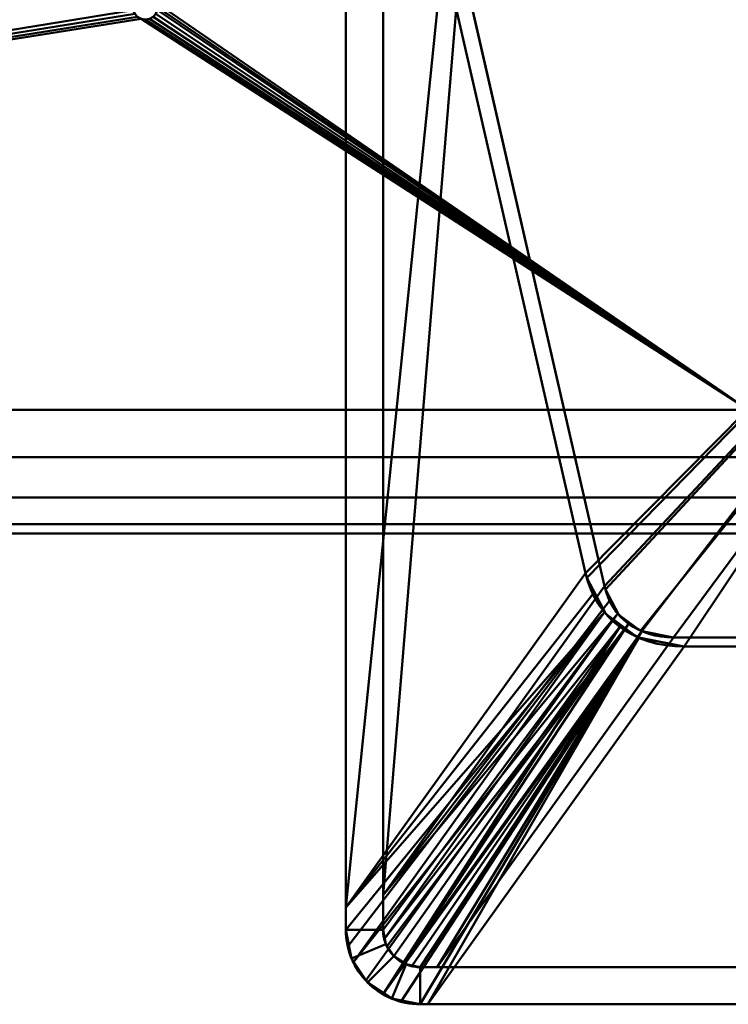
# Model space of a CAD drawing. Header units: millimetres. Extents: x -363 to 363, y -103 to 103.
# Tile 2 of 21: x -156 to -99, y -103 to -24. Entities that reach past the tile are written whole.
import ezdxf

# ---------------------------------------------------------------- set-up
doc = ezdxf.new("R2010")
doc.units = ezdxf.units.MM
doc.layers.add('1', color=7, linetype='CONTINUOUS', true_color=0xffffff)

msp = doc.modelspace()

# ---------------------------------------------------------------- linework, layer by layer
at = {"layer": '1', "color": 30, "linetype": 'Continuous', "lineweight": 50}
for p, q in [((-130, -97, -35.5), (-130, 97, -35.5)), ((-127, -97, -35.5), (-127, 97, -35.5)), ((-130, -95.183, -37.5), (-130, 95.183, -37.5)), ((-127, 94.18, -36.393), (-127, -94.18, -36.393)), ((-122.142, -18, -46.7), (-110.656, -68.191, -60.149)), ((-120.759, -18.395, -43.7), (-109.124, -69.237, -57.323)), ((-97.5, -55, -9.85), (-345.5, -55, -9.85)), ((-97.5, -55, 35.15), (-345.5, -55, 35.15)), ((-97.5, -65, 25.15), (-345.5, -65, 25.15)), ((-345.5, -65, 0.15), (-97.5, -65, 0.15)), ((-110.656, -68.191, -60.149), (-130, -95.183, -37.5)), ((-109.124, -69.237, -57.323), (-127, -94.18, -36.393)), ((-122.624, -100, -36.101), (-103.549, -73.384, -58.434)), ((103.549, -73.384, -58.434), (-103.549, -73.384, -58.434)), ((-123.392, -103, -37.5), (-102.692, -74.116, -61.736)), ((102.692, -74.116, -61.736), (-102.692, -74.116, -61.736)), ((-130, -97, -37.373), (-130, -97, -35.5)), ((-127, -97, -35.995), (-127, -97, -35.5)), ((124, -100, -35.5), (-124, -100, -35.5)), ((-124, -100, -35.5), (-124, -100, -35.973)), ((122.624, -100, -36.101), (-122.624, -100, -36.101)), ((124, -103, -35.5), (-124, -103, -35.5)), ((-124, -103, -35.5), (-124, -103, -37.482)), ((123.392, -103, -37.5), (-123.392, -103, -37.5))]:
    msp.add_line(p, q, dxfattribs=at)
for radius in [6, 3]:
    msp.add_arc((-124, -97, -35.5), radius, 180, 270, dxfattribs=at)
at = {"layer": '1', "color": 30, "linetype": 'Continuous', "lineweight": 50, "extrusion": (0, 0.258819, -0.965926)}
msp.add_ellipse((-98.848, -62.325, -58.577), major_axis=(9.63, 9.718, 2.604), ratio=0.718059, start_param=2.539453, end_param=3.589528, dxfattribs=at)
at = {"layer": '1', "color": 30, "linetype": 'Continuous', "lineweight": 50, "extrusion": (1.38778e-17, 0.258819, -0.965926)}
msp.add_ellipse((-100.859, -65.13, -56.223), major_axis=(6.741, 6.803, 1.823), ratio=0.718059, start_param=2.539453, end_param=3.589528, dxfattribs=at)
at = {"layer": '1', "color": 30, "linetype": 'Continuous', "lineweight": 50, "extrusion": (-1, 0, 0)}
for centre, major_axis, end_param in [((-127, -101.607, -25.615), (0, 11.143, -9.35), 0.793567), ((-130, -105.793, -22.102), (0, 15.918, -13.357), 0.649259)]:
    msp.add_ellipse(centre, major_axis=major_axis, ratio=0.481241, start_param=0.520721, end_param=end_param, dxfattribs=at)
at = {"layer": '1', "color": 30, "linetype": 'Continuous', "lineweight": 50, "extrusion": (0, -1, 0)}
for centre, major_axis, start_param in [((-125.848, -100, -26.963), (6.77, 0, -7.927), 5.594991), ((-127.998, -103, -24.446), (9.672, 0, -11.324), 5.709685)]:
    msp.add_ellipse(centre, major_axis=major_axis, ratio=0.671506, start_param=start_param, end_param=5.762464, dxfattribs=at)
at = {"layer": '1', "color": 30, "linetype": 'Continuous', "lineweight": 50}
for points, knots in [([(-130, -97, -37.373), (-130, -98.573, -37.162), (-129.349, -100.136, -37.28), (-127.136, -102.349, -37.393), (-125.584, -103, -37.388), (-124, -103, -37.482)], [0, 0, 0, 0, 0.5, 0.5, 1, 1, 1, 1]), ([(-127, -97, -35.995), (-127, -97.24, -35.932), (-126.971, -97.486, -35.884), (-126.832, -98.042, -35.805), (-126.698, -98.353, -35.782), (-126.338, -98.909, -35.762), (-126.107, -99.161, -35.766), (-125.584, -99.569, -35.79), (-125.285, -99.731, -35.81), (-124.66, -99.945, -35.872), (-124.326, -100, -35.914), (-124, -100, -35.973)], [0, 0, 0, 0, 0.156824, 0.156824, 0.366742, 0.366742, 0.578164, 0.578164, 0.789052, 0.789052, 1, 1, 1, 1])]:
    msp.add_open_spline(points, degree=3, knots=knots, dxfattribs=at)
at = {"layer": '1', "color": 27, "linetype": 'Continuous', "lineweight": 50}
for points in [[(-130, 97, -35.5), (-130, -97, -35.5), (-127, -97, -35.5), (-127, 97, -35.5)], [(-130, -97, -35.5), (-130, 97, -35.5), (-130, 95.183, -37.5), (-130, -95.183, -37.5)], [(-130, -95.183, -37.5), (-130, 95.183, -37.5), (-122.142, 18, -46.7), (-122.142, -18, -46.7)], [(-127, 94.18, -36.393), (-127, -94.18, -36.393), (-120.759, -18.395, -43.7), (-120.759, 18.395, -43.7)], [(-122.142, -18, -46.7), (-110.656, -68.191, -60.149), (-130, -95.183, -37.5)], [(-110.656, -68.191, -60.149), (-122.142, -18, -46.7), (-74, -18, -46.7), (-74, -31.128, -50.218)], [(-127, -94.18, -36.393), (-109.124, -69.237, -57.323), (-120.759, -18.395, -43.7)], [(-68, -25.242, -45.535), (-68, -18.395, -43.7), (-120.759, -18.395, -43.7), (-109.124, -69.237, -57.323)], [(-127, -19.4, -36.393), (-127, -19.4, -35.5), (-127, -58.2, -35.5), (-127, -58.2, -36.393)], [(-68, -25.242, -45.535), (-109.124, -69.237, -57.323), (-109.058, -69.498, -57.393)], [(-68, -25.242, -45.535), (-109.058, -69.498, -57.393), (-107.975, -71.545, -57.941), (-106.21, -72.846, -58.29)], [(-106.21, -72.846, -58.29), (-103.549, -73.384, -58.434), (-68, -25.242, -45.535)], [(-103.549, -73.384, -58.434), (103.549, -73.384, -58.434), (68, -25.242, -45.535), (-68, -25.242, -45.535)], [(-110.562, -68.565, -60.249), (-110.656, -68.191, -60.149), (-74, -31.128, -50.218)], [(-106.493, -73.347, -61.53), (-109.015, -71.488, -61.032), (-110.562, -68.565, -60.249), (-74, -31.128, -50.218)], [(-74, -31.128, -50.218), (-102.692, -74.116, -61.736), (-106.493, -73.347, -61.53)], [(-74, -31.128, -50.218), (74, -31.128, -50.218), (102.692, -74.116, -61.736), (-102.692, -74.116, -61.736)], [(-127, -94.18, -36.393), (-127, -58.2, -36.393), (-127, -58.2, -35.5), (-127, -97, -35.5)], [(-130, -95.183, -37.5), (-110.656, -68.191, -60.149), (-110.068, -69.882, -60.602)], [(-130, -95.183, -37.5), (-110.068, -69.882, -60.602), (-109.137, -71.343, -60.993)], [(-108.713, -70.421, -57.64), (-109.124, -69.237, -57.323), (-127, -94.18, -36.393)], [(-108.061, -71.443, -57.914), (-108.713, -70.421, -57.64), (-127, -94.18, -36.393)], [(-109.137, -71.343, -60.993), (-130, -97, -37.373), (-130, -95.183, -37.5)], [(-129.847, -98.344, -37.269), (-130, -97, -37.373), (-109.137, -71.343, -60.993)], [(-109.137, -71.343, -60.993), (-129.4, -99.616, -37.269), (-129.847, -98.344, -37.269)], [(-129.4, -99.616, -37.269), (-109.137, -71.343, -60.993), (-107.892, -72.528, -61.311)], [(-127, -94.18, -36.393), (-127, -97, -35.995), (-108.061, -71.443, -57.914)], [(-127, -97, -35.995), (-126.907, -97.74, -35.848), (-108.061, -71.443, -57.914)], [(-107.19, -72.272, -58.136), (-108.061, -71.443, -57.914), (-126.907, -97.74, -35.848)], [(-126.907, -97.74, -35.848), (-126.683, -98.341, -35.787), (-107.19, -72.272, -58.136)], [(-107.19, -72.272, -58.136), (-126.683, -98.341, -35.787), (-126.118, -99.125, -35.768)], [(-126.118, -99.125, -35.768), (-125.334, -99.687, -35.809), (-107.19, -72.272, -58.136)], [(-125.334, -99.687, -35.809), (-106.125, -72.884, -58.3), (-107.19, -72.272, -58.136)], [(-107.892, -72.528, -61.311), (-128.396, -101.084, -37.329), (-129.4, -99.616, -37.269)], [(-107.892, -72.528, -61.311), (-127.005, -102.193, -37.385), (-128.396, -101.084, -37.329)], [(-107.892, -72.528, -61.311), (-106.371, -73.401, -61.545), (-127.005, -102.193, -37.385)], [(-106.125, -72.884, -58.3), (-125.334, -99.687, -35.809), (-124.682, -99.922, -35.873)], [(-124.682, -99.922, -35.873), (-124, -100, -35.973), (-106.125, -72.884, -58.3)], [(-106.125, -72.884, -58.3), (-124, -100, -35.973), (-122.624, -100, -36.101)], [(-122.624, -100, -36.101), (-103.549, -73.384, -58.434), (-106.125, -72.884, -58.3)], [(-125.554, -102.795, -37.422), (-127.005, -102.193, -37.385), (-106.371, -73.401, -61.545)], [(-106.371, -73.401, -61.545), (-124, -103, -37.482), (-125.554, -102.795, -37.422)], [(-123.392, -103, -37.5), (-124, -103, -37.482), (-106.371, -73.401, -61.545)], [(-106.371, -73.401, -61.545), (-102.692, -74.116, -61.736), (-123.392, -103, -37.5)], [(-103.549, -73.384, -58.434), (-122.624, -100, -36.101), (122.624, -100, -36.101), (103.549, -73.384, -58.434)], [(102.692, -74.116, -61.736), (123.392, -103, -37.5), (-123.392, -103, -37.5), (-102.692, -74.116, -61.736)], [(-127, -97, -35.5), (-127, -97, -35.995), (-127, -94.18, -36.393)], [(-130, -95.183, -37.5), (-130, -97, -37.373), (-130, -97, -35.5)], [(-130, -97, -35.5), (-129.543, -99.296, -35.5), (-126.772, -98.148, -35.5), (-127, -97, -35.5)], [(-129.543, -99.296, -37.263), (-129.543, -99.296, -35.5), (-130, -97, -35.5), (-130, -97, -37.373)], [(-127, -97, -35.995), (-127, -97, -35.5), (-126.772, -98.148, -35.5), (-126.772, -98.148, -35.802)], [(-129.543, -99.296, -35.5), (-128.243, -101.243, -35.5), (-126.121, -99.121, -35.5), (-126.772, -98.148, -35.5)], [(-126.772, -98.148, -35.802), (-126.772, -98.148, -35.5), (-126.121, -99.121, -35.5), (-126.121, -99.121, -35.768)], [(-128.243, -101.243, -37.337), (-128.243, -101.243, -35.5), (-129.543, -99.296, -35.5), (-129.543, -99.296, -37.263)], [(-128.243, -101.243, -35.5), (-126.296, -102.543, -35.5), (-125.148, -99.772, -35.5), (-126.121, -99.121, -35.5)], [(-126.121, -99.121, -35.768), (-126.121, -99.121, -35.5), (-125.148, -99.772, -35.5), (-125.148, -99.772, -35.825)], [(-124, -100, -35.5), (-125.148, -99.772, -35.5), (-126.296, -102.543, -35.5), (-124, -103, -35.5)], [(-125.148, -99.772, -35.825), (-125.148, -99.772, -35.5), (-124, -100, -35.5), (-124, -100, -35.973)], [(-124, -103, -35.5), (124, -103, -35.5), (124, -100, -35.5), (-124, -100, -35.5)], [(-124, -100, -35.5), (-74.4, -100, -35.5), (-74.4, -100, -36.101), (-122.624, -100, -36.101)], [(-122.624, -100, -36.101), (-124, -100, -35.973), (-124, -100, -35.5)], [(-126.296, -102.543, -37.404), (-126.296, -102.543, -35.5), (-128.243, -101.243, -35.5), (-128.243, -101.243, -37.337)], [(-124, -103, -37.482), (-124, -103, -35.5), (-126.296, -102.543, -35.5), (-126.296, -102.543, -37.404)], [(-124, -103, -35.5), (-124, -103, -37.482), (-123.392, -103, -37.5)], [(-123.392, -103, -37.5), (-74.4, -103, -37.5), (-74.4, -103, -35.5), (-124, -103, -35.5)]]:
    msp.add_3dface(points, dxfattribs=at)
at = {"layer": '1', "color": 253, "linetype": 'Continuous', "lineweight": 50}
for points in [[(-147.173, -22.73, 33.491), (-345.5, 55, 35.15), (-345.5, -55, 35.15)], [(-97.5, -55, -9.85), (-345.5, -55, -9.85), (-345.5, 55, -9.85), (-97.5, 55, -9.85)], [(-97.5, -55, 35.15), (-97.5, 55, 35.15), (-145.256, -22.169, 33.475)], [(-145.256, -22.169, 33.475), (-145.2, -22.5, 33.484), (-97.5, -55, 35.15)], [(-345.5, -55, 35.15), (-147.042, -23.039, 33.501), (-147.173, -22.73, 33.491)], [(-146.816, -23.288, 33.508), (-147.042, -23.039, 33.501), (-345.5, -55, 35.15)], [(-145.346, -23.021, 33.5), (-145.567, -23.274, 33.508), (-97.5, -55, 35.15)], [(-145.222, -22.709, 33.491), (-145.346, -23.021, 33.5), (-97.5, -55, 35.15)], [(-145.2, -22.5, 33.484), (-145.222, -22.709, 33.491), (-97.5, -55, 35.15)], [(-146.52, -23.447, 33.513), (-146.816, -23.288, 33.508), (-345.5, -55, 35.15)], [(-146.52, -23.447, 33.513), (-345.5, -55, 35.15), (-97.5, -55, 35.15)], [(-97.5, -55, 35.15), (-146.189, -23.5, 33.515), (-146.52, -23.447, 33.513)], [(-145.859, -23.44, 33.513), (-146.189, -23.5, 33.515), (-97.5, -55, 35.15)], [(-97.5, -55, 35.15), (-145.567, -23.274, 33.508), (-145.859, -23.44, 33.513)], [(-362.5, -58.827, 34.389), (-20, -58.827, 34.389), (-97.5, -55, 35.15), (-345.5, -55, 35.15)], [(-345.5, -55, -9.85), (-97.5, -55, -9.85), (-20, -58.827, -9.089), (-362.5, -58.827, -9.089)], [(-20, -58.827, 34.389), (-362.5, -58.827, 34.389), (-362.5, -62.071, 32.221), (-20, -62.071, 32.221)], [(-20, -62.071, -6.921), (-362.5, -62.071, -6.921), (-362.5, -58.827, -9.089), (-20, -58.827, -9.089)], [(-20, -62.071, 32.221), (-362.5, -62.071, 32.221), (-362.5, -64.239, 28.977), (-20, -64.239, 28.977)], [(-20, -64.239, -3.677), (-362.5, -64.239, -3.677), (-362.5, -62.071, -6.921), (-20, -62.071, -6.921)], [(-345.5, -65, 25.15), (-97.5, -65, 25.15), (-20, -64.239, 28.977), (-362.5, -64.239, 28.977)], [(-97.5, -65, 0.15), (-345.5, -65, 0.15), (-362.5, -64.239, -3.677), (-20, -64.239, -3.677)], [(-345.5, -65, 0.15), (-97.5, -65, 0.15), (-97.5, -65, 25.15), (-345.5, -65, 25.15)]]:
    msp.add_3dface(points, dxfattribs=at)

doc.saveas('drawing.dxf')
